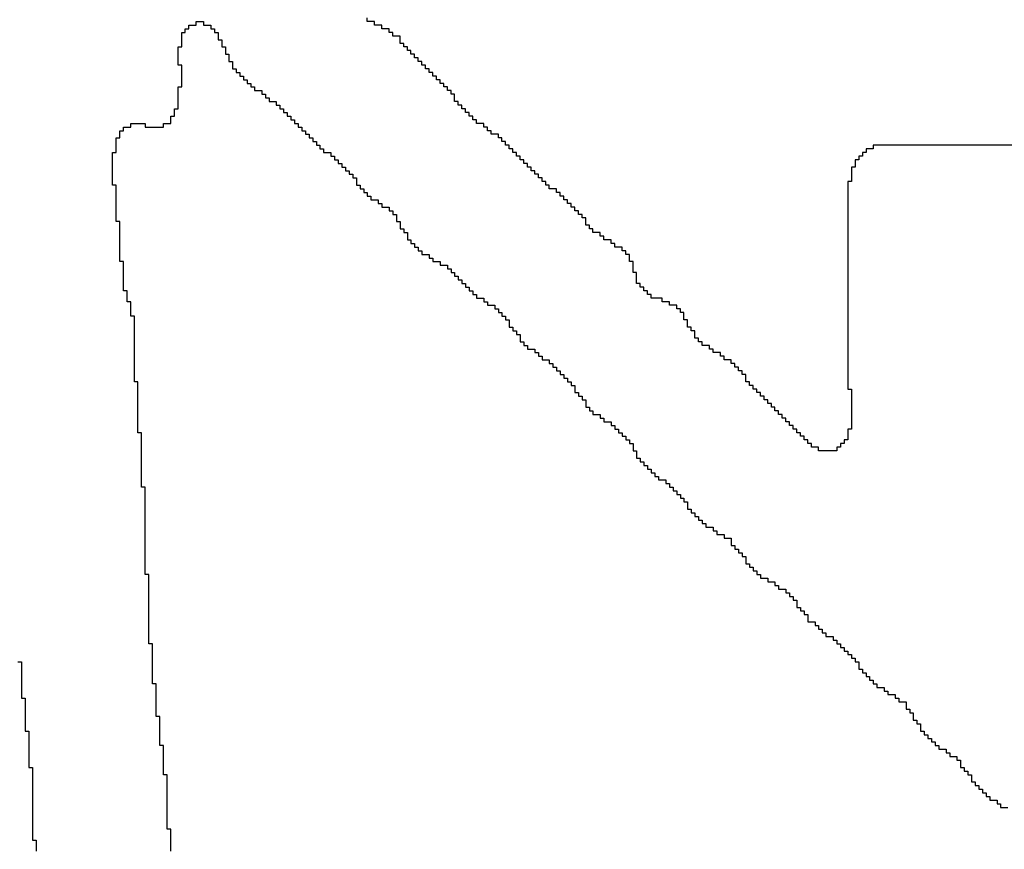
# Model space of a CAD drawing. Header units: millimetres. Extents: x 9.4 to 105.2, y 7.6 to 67.1.
# Tile 124 of 152: x 87.75 to 88.12, y 23.24 to 23.552. Entities that reach past the tile are written whole.
import ezdxf

# ---------------------------------------------------------------- set-up
doc = ezdxf.new("R2010")
doc.units = ezdxf.units.MM
doc.layers.add('BottomOverlay', color=54, linetype='Continuous')

msp = doc.modelspace()

# ---------------------------------------------------------------- linework, layer by layer
at = {"layer": 'BottomOverlay'}
for p, q in [((87.88029, 23.55092), (87.88029, 23.55228)), ((87.81195, 23.54681), (87.81195, 23.54818)), ((87.81195, 23.54818), (87.81331, 23.54818)), ((87.81331, 23.54818), (87.81331, 23.54955)), ((87.81331, 23.54955), (87.81604, 23.54955)), ((87.81604, 23.54955), (87.81604, 23.55092)), ((87.81604, 23.55092), (87.81878, 23.55092)), ((87.81878, 23.55092), (87.81878, 23.54955)), ((87.81878, 23.54955), (87.82151, 23.54955)), ((87.82151, 23.54955), (87.82151, 23.54818)), ((87.82151, 23.54818), (87.82288, 23.54818)), ((87.82288, 23.54818), (87.82288, 23.54681)), ((87.88303, 23.55092), (87.88029, 23.55092)), ((87.88303, 23.54955), (87.88303, 23.55092)), ((87.88576, 23.54955), (87.88303, 23.54955)), ((87.88576, 23.54818), (87.88576, 23.54955)), ((87.8885, 23.54818), (87.88576, 23.54818)), ((87.8885, 23.54681), (87.8885, 23.54818)), ((87.81058, 23.54545), (87.81058, 23.54681)), ((87.81058, 23.54681), (87.81195, 23.54681)), ((87.81058, 23.54408), (87.81058, 23.54545)), ((87.81058, 23.54271), (87.81058, 23.54408)), ((87.82288, 23.54681), (87.82425, 23.54681)), ((87.82425, 23.54681), (87.82425, 23.54545)), ((87.82425, 23.54545), (87.82425, 23.54408)), ((87.82425, 23.54408), (87.82561, 23.54408)), ((87.82561, 23.54408), (87.82561, 23.54271)), ((87.88986, 23.54681), (87.8885, 23.54681)), ((87.88986, 23.54545), (87.88986, 23.54681)), ((87.8926, 23.54545), (87.88986, 23.54545)), ((87.8926, 23.54408), (87.8926, 23.54545)), ((87.8926, 23.54271), (87.8926, 23.54408)), ((87.80921, 23.53998), (87.80921, 23.54134)), ((87.80921, 23.54134), (87.81058, 23.54134)), ((87.80921, 23.53861), (87.80921, 23.53998)), ((87.81058, 23.54134), (87.81058, 23.54271)), ((87.82561, 23.54271), (87.82561, 23.54134)), ((87.82561, 23.54134), (87.82698, 23.54134)), ((87.82698, 23.54134), (87.82698, 23.53998)), ((87.82698, 23.53998), (87.82698, 23.53861)), ((87.89396, 23.54271), (87.8926, 23.54271)), ((87.89396, 23.54134), (87.89396, 23.54271)), ((87.89533, 23.54134), (87.89396, 23.54134)), ((87.89533, 23.53998), (87.89533, 23.54134)), ((87.8967, 23.53998), (87.89533, 23.53998)), ((87.8967, 23.53861), (87.8967, 23.53998)), ((87.80921, 23.53725), (87.80921, 23.53861)), ((87.80921, 23.53588), (87.80921, 23.53725)), ((87.82698, 23.53861), (87.82835, 23.53861)), ((87.82835, 23.53861), (87.82835, 23.53725)), ((87.82835, 23.53725), (87.82835, 23.53588)), ((87.89807, 23.53861), (87.8967, 23.53861)), ((87.89807, 23.53725), (87.89807, 23.53861)), ((87.89943, 23.53725), (87.89807, 23.53725)), ((87.89943, 23.53588), (87.89943, 23.53725)), ((87.80921, 23.53451), (87.80921, 23.53588)), ((87.81058, 23.53451), (87.80921, 23.53451)), ((87.81058, 23.53314), (87.81058, 23.53451)), ((87.81058, 23.53178), (87.81058, 23.53314)), ((87.82835, 23.53588), (87.82972, 23.53588)), ((87.82972, 23.53588), (87.82972, 23.53451)), ((87.82972, 23.53451), (87.82972, 23.53314)), ((87.82972, 23.53314), (87.83108, 23.53314)), ((87.83108, 23.53314), (87.83108, 23.53178)), ((87.9008, 23.53588), (87.89943, 23.53588)), ((87.9008, 23.53451), (87.9008, 23.53588)), ((87.90217, 23.53451), (87.9008, 23.53451)), ((87.90217, 23.53314), (87.90217, 23.53451)), ((87.90354, 23.53314), (87.90217, 23.53314)), ((87.90354, 23.53178), (87.90354, 23.53314)), ((87.81058, 23.53041), (87.81058, 23.53178)), ((87.81058, 23.52904), (87.81058, 23.53041)), ((87.81058, 23.52767), (87.81058, 23.52904)), ((87.83108, 23.53178), (87.83245, 23.53178)), ((87.83245, 23.53178), (87.83245, 23.53041)), ((87.83245, 23.53041), (87.83382, 23.53041)), ((87.83382, 23.53041), (87.83382, 23.52904)), ((87.83382, 23.52904), (87.83518, 23.52904)), ((87.83518, 23.52904), (87.83518, 23.52767)), ((87.9049, 23.53178), (87.90354, 23.53178)), ((87.9049, 23.53041), (87.9049, 23.53178)), ((87.90627, 23.53041), (87.9049, 23.53041)), ((87.90627, 23.52904), (87.90627, 23.53041)), ((87.90763, 23.52904), (87.90627, 23.52904)), ((87.90763, 23.52767), (87.90763, 23.52904)), ((87.80921, 23.52494), (87.80921, 23.52631)), ((87.80921, 23.52631), (87.81058, 23.52631)), ((87.81058, 23.52631), (87.81058, 23.52767)), ((87.83518, 23.52767), (87.83655, 23.52767)), ((87.83655, 23.52767), (87.83655, 23.52631)), ((87.83655, 23.52631), (87.83792, 23.52631)), ((87.83792, 23.52631), (87.83792, 23.52494)), ((87.909, 23.52767), (87.90763, 23.52767)), ((87.909, 23.52631), (87.909, 23.52767)), ((87.91037, 23.52631), (87.909, 23.52631)), ((87.91037, 23.52494), (87.91037, 23.52631)), ((87.80921, 23.52358), (87.80921, 23.52494)), ((87.80921, 23.52221), (87.80921, 23.52358)), ((87.80921, 23.52084), (87.80921, 23.52221)), ((87.83792, 23.52494), (87.84065, 23.52494)), ((87.84065, 23.52494), (87.84065, 23.52358)), ((87.84065, 23.52358), (87.84202, 23.52358)), ((87.84202, 23.52358), (87.84202, 23.52221)), ((87.84202, 23.52221), (87.84339, 23.52221)), ((87.84339, 23.52221), (87.84339, 23.52084)), ((87.91174, 23.52494), (87.91037, 23.52494)), ((87.91174, 23.52358), (87.91174, 23.52494)), ((87.9131, 23.52358), (87.91174, 23.52358)), ((87.9131, 23.52221), (87.9131, 23.52358)), ((87.9131, 23.52084), (87.9131, 23.52221)), ((87.80784, 23.51674), (87.80784, 23.51811)), ((87.80784, 23.51811), (87.80921, 23.51811)), ((87.80921, 23.51947), (87.80921, 23.52084)), ((87.80921, 23.51811), (87.80921, 23.51947)), ((87.84339, 23.52084), (87.84612, 23.52084)), ((87.84612, 23.52084), (87.84612, 23.51947)), ((87.84612, 23.51947), (87.84749, 23.51947)), ((87.84749, 23.51947), (87.84749, 23.51811)), ((87.84749, 23.51811), (87.84885, 23.51811)), ((87.84885, 23.51811), (87.84885, 23.51674)), ((87.91447, 23.52084), (87.9131, 23.52084)), ((87.91447, 23.51947), (87.91447, 23.52084)), ((87.91584, 23.51947), (87.91447, 23.51947)), ((87.91584, 23.51811), (87.91584, 23.51947)), ((87.9172, 23.51811), (87.91584, 23.51811)), ((87.9172, 23.51674), (87.9172, 23.51811)), ((87.80648, 23.514), (87.80648, 23.51537)), ((87.80648, 23.51537), (87.80784, 23.51537)), ((87.80784, 23.51537), (87.80784, 23.51674)), ((87.84885, 23.51674), (87.85022, 23.51674)), ((87.85022, 23.51674), (87.85022, 23.51537)), ((87.85022, 23.51537), (87.85159, 23.51537)), ((87.85159, 23.51537), (87.85159, 23.514)), ((87.91857, 23.51674), (87.9172, 23.51674)), ((87.91857, 23.51537), (87.91857, 23.51674)), ((87.91994, 23.51537), (87.91857, 23.51537)), ((87.91994, 23.514), (87.91994, 23.51537)), ((87.7887, 23.5099), (87.7887, 23.51127)), ((87.7887, 23.51127), (87.79144, 23.51127)), ((87.79144, 23.51127), (87.79144, 23.51264)), ((87.79144, 23.51264), (87.79691, 23.51264)), ((87.79691, 23.51264), (87.79691, 23.51127)), ((87.79691, 23.51127), (87.80374, 23.51127)), ((87.80374, 23.51127), (87.80374, 23.51264)), ((87.80374, 23.51264), (87.80648, 23.51264)), ((87.80648, 23.51264), (87.80648, 23.514)), ((87.85159, 23.514), (87.85295, 23.514)), ((87.85295, 23.514), (87.85295, 23.51264)), ((87.85295, 23.51264), (87.85432, 23.51264)), ((87.85432, 23.51264), (87.85432, 23.51127)), ((87.85432, 23.51127), (87.85569, 23.51127)), ((87.85569, 23.51127), (87.85569, 23.5099)), ((87.9213, 23.514), (87.91994, 23.514)), ((87.9213, 23.51264), (87.9213, 23.514)), ((87.92404, 23.51264), (87.9213, 23.51264)), ((87.92404, 23.51127), (87.92404, 23.51264)), ((87.92541, 23.51127), (87.92404, 23.51127)), ((87.92541, 23.5099), (87.92541, 23.51127)), ((87.78597, 23.5058), (87.78597, 23.50717)), ((87.78597, 23.50717), (87.78734, 23.50717)), ((87.78734, 23.50854), (87.78734, 23.5099)), ((87.78734, 23.5099), (87.7887, 23.5099)), ((87.78734, 23.50717), (87.78734, 23.50854)), ((87.85569, 23.5099), (87.85706, 23.5099)), ((87.85706, 23.5099), (87.85706, 23.50854)), ((87.85706, 23.50854), (87.85842, 23.50854)), ((87.85842, 23.50854), (87.85842, 23.50717)), ((87.85842, 23.50717), (87.85979, 23.50717)), ((87.85979, 23.50717), (87.85979, 23.5058)), ((87.92677, 23.5099), (87.92541, 23.5099)), ((87.92677, 23.50854), (87.92677, 23.5099)), ((87.92951, 23.50854), (87.92677, 23.50854)), ((87.92951, 23.50717), (87.92951, 23.50854)), ((87.93087, 23.50717), (87.92951, 23.50717)), ((87.93087, 23.5058), (87.93087, 23.50717)), ((87.78597, 23.50444), (87.78597, 23.5058)), ((87.78597, 23.50307), (87.78597, 23.50444)), ((87.78597, 23.5017), (87.78597, 23.50307)), ((87.85979, 23.5058), (87.86116, 23.5058)), ((87.86116, 23.5058), (87.86116, 23.50444)), ((87.86116, 23.50444), (87.86252, 23.50444)), ((87.86252, 23.50444), (87.86252, 23.50307)), ((87.86252, 23.50307), (87.86389, 23.50307)), ((87.86389, 23.50307), (87.86389, 23.5017)), ((87.93224, 23.5058), (87.93087, 23.5058)), ((87.93224, 23.50444), (87.93224, 23.5058)), ((87.93361, 23.50444), (87.93224, 23.50444)), ((87.93361, 23.50307), (87.93361, 23.50444)), ((87.93498, 23.50307), (87.93361, 23.50307)), ((87.93498, 23.5017), (87.93498, 23.50307)), ((88.07031, 23.50307), (88.06758, 23.50307)), ((88.06758, 23.50307), (88.06758, 23.5017)), ((88.66223, 23.50444), (88.07031, 23.50444)), ((88.07031, 23.50444), (88.07031, 23.50307)), ((87.7846, 23.50034), (87.7846, 23.5017)), ((87.7846, 23.5017), (87.78597, 23.5017)), ((87.7846, 23.49897), (87.7846, 23.50034)), ((87.86389, 23.5017), (87.86662, 23.5017)), ((87.86662, 23.5017), (87.86662, 23.50034)), ((87.86662, 23.50034), (87.86799, 23.50034)), ((87.86799, 23.50034), (87.86799, 23.49897)), ((87.93634, 23.5017), (87.93498, 23.5017)), ((87.93634, 23.50034), (87.93634, 23.5017)), ((87.93771, 23.50034), (87.93634, 23.50034)), ((87.93771, 23.49897), (87.93771, 23.50034)), ((88.06621, 23.50034), (88.06484, 23.50034)), ((88.06484, 23.50034), (88.06484, 23.49897)), ((88.06758, 23.5017), (88.06621, 23.5017)), ((88.06621, 23.5017), (88.06621, 23.50034)), ((87.7846, 23.4976), (87.7846, 23.49897)), ((87.7846, 23.49623), (87.7846, 23.4976)), ((87.7846, 23.49487), (87.7846, 23.49623)), ((87.86799, 23.49897), (87.86936, 23.49897)), ((87.86936, 23.49897), (87.86936, 23.4976)), ((87.86936, 23.4976), (87.87073, 23.4976)), ((87.87073, 23.4976), (87.87073, 23.49623)), ((87.87073, 23.49623), (87.87209, 23.49623)), ((87.87209, 23.49623), (87.87209, 23.49487)), ((87.93908, 23.49897), (87.93771, 23.49897)), ((87.93908, 23.4976), (87.93908, 23.49897)), ((87.94044, 23.4976), (87.93908, 23.4976)), ((87.94044, 23.49623), (87.94044, 23.4976)), ((87.94181, 23.49623), (87.94044, 23.49623)), ((87.94181, 23.49487), (87.94181, 23.49623)), ((88.06347, 23.49623), (88.06211, 23.49623)), ((88.06211, 23.49623), (88.06211, 23.49487)), ((88.06484, 23.49897), (88.06347, 23.49897)), ((88.06347, 23.49897), (88.06347, 23.4976)), ((88.06347, 23.4976), (88.06347, 23.49623)), ((87.7846, 23.4935), (87.7846, 23.49487)), ((87.7846, 23.49213), (87.7846, 23.4935)), ((87.7846, 23.49077), (87.7846, 23.49213)), ((87.87209, 23.49487), (87.87346, 23.49487)), ((87.87346, 23.49487), (87.87346, 23.4935)), ((87.87346, 23.4935), (87.87483, 23.4935)), ((87.87483, 23.4935), (87.87483, 23.49213)), ((87.87483, 23.49213), (87.87619, 23.49213)), ((87.87619, 23.49213), (87.87619, 23.49077)), ((87.94318, 23.49487), (87.94181, 23.49487)), ((87.94318, 23.4935), (87.94318, 23.49487)), ((87.94454, 23.4935), (87.94318, 23.4935)), ((87.94454, 23.49213), (87.94454, 23.4935)), ((87.94591, 23.49213), (87.94454, 23.49213)), ((87.94591, 23.49077), (87.94591, 23.49213)), ((88.06211, 23.49487), (88.06211, 23.4935)), ((88.06211, 23.4935), (88.06211, 23.49213)), ((88.06211, 23.49213), (88.06211, 23.49077)), ((87.7846, 23.4894), (87.7846, 23.49077)), ((87.78597, 23.4894), (87.7846, 23.4894)), ((87.78597, 23.48803), (87.78597, 23.4894)), ((87.87619, 23.49077), (87.87619, 23.4894)), ((87.87619, 23.4894), (87.87756, 23.4894)), ((87.87756, 23.4894), (87.87756, 23.48803)), ((87.94728, 23.49077), (87.94591, 23.49077)), ((87.94728, 23.4894), (87.94728, 23.49077)), ((87.94865, 23.4894), (87.94728, 23.4894)), ((87.94865, 23.48803), (87.94865, 23.4894)), ((88.06211, 23.49077), (88.06074, 23.49077)), ((88.06074, 23.49077), (88.06074, 23.4894)), ((88.06074, 23.4894), (88.06074, 23.48803)), ((87.78597, 23.48667), (87.78597, 23.48803)), ((87.78597, 23.4853), (87.78597, 23.48667)), ((87.78597, 23.48393), (87.78597, 23.4853)), ((87.87756, 23.48803), (87.87893, 23.48803)), ((87.87893, 23.48803), (87.87893, 23.48667)), ((87.87893, 23.48667), (87.88029, 23.48667)), ((87.88029, 23.48667), (87.88029, 23.4853)), ((87.88029, 23.4853), (87.88166, 23.4853)), ((87.88166, 23.4853), (87.88166, 23.48393)), ((87.95138, 23.48803), (87.94865, 23.48803)), ((87.95138, 23.48667), (87.95138, 23.48803)), ((87.95275, 23.48667), (87.95138, 23.48667)), ((87.95275, 23.4853), (87.95275, 23.48667)), ((87.95411, 23.4853), (87.95275, 23.4853)), ((87.95411, 23.48393), (87.95411, 23.4853)), ((88.06074, 23.48803), (88.06074, 23.48667)), ((88.06074, 23.48667), (88.06074, 23.4853)), ((88.06074, 23.4853), (88.06074, 23.48393)), ((87.78597, 23.48256), (87.78597, 23.48393)), ((87.78597, 23.4812), (87.78597, 23.48256)), ((87.78597, 23.47983), (87.78597, 23.4812)), ((87.88166, 23.48393), (87.8844, 23.48393)), ((87.8844, 23.48393), (87.8844, 23.48256)), ((87.8844, 23.48256), (87.88576, 23.48256)), ((87.88576, 23.48256), (87.88576, 23.4812)), ((87.88576, 23.4812), (87.8885, 23.4812)), ((87.8885, 23.4812), (87.8885, 23.47983)), ((87.95548, 23.48393), (87.95411, 23.48393)), ((87.95548, 23.48256), (87.95548, 23.48393)), ((87.95685, 23.48256), (87.95548, 23.48256)), ((87.95685, 23.4812), (87.95685, 23.48256)), ((87.95821, 23.4812), (87.95685, 23.4812)), ((87.95821, 23.47983), (87.95821, 23.4812)), ((88.06074, 23.48393), (88.06074, 23.48256)), ((88.06074, 23.48256), (88.06074, 23.4812)), ((88.06074, 23.4812), (88.06074, 23.47983)), ((87.78597, 23.47846), (87.78597, 23.47983)), ((87.78597, 23.4771), (87.78597, 23.47846)), ((87.78597, 23.47573), (87.78597, 23.4771)), ((87.8885, 23.47983), (87.88986, 23.47983)), ((87.88986, 23.47983), (87.88986, 23.47846)), ((87.88986, 23.47846), (87.89123, 23.47846)), ((87.89123, 23.47846), (87.89123, 23.4771)), ((87.89123, 23.4771), (87.89123, 23.47573)), ((87.95958, 23.47983), (87.95821, 23.47983)), ((87.95958, 23.47846), (87.95958, 23.47983)), ((87.96095, 23.47846), (87.95958, 23.47846)), ((87.96095, 23.4771), (87.96095, 23.47846)), ((87.96232, 23.4771), (87.96095, 23.4771)), ((87.96232, 23.47573), (87.96232, 23.4771)), ((88.06074, 23.47983), (88.06074, 23.47846)), ((88.06074, 23.47846), (88.06074, 23.4771)), ((88.06074, 23.4771), (88.06074, 23.47573)), ((87.78734, 23.47573), (87.78597, 23.47573)), ((87.78734, 23.47436), (87.78734, 23.47573)), ((87.78734, 23.473), (87.78734, 23.47436)), ((87.89123, 23.47573), (87.8926, 23.47573)), ((87.8926, 23.47573), (87.8926, 23.47436)), ((87.8926, 23.47436), (87.8926, 23.473)), ((87.96232, 23.47436), (87.96232, 23.47573)), ((87.96368, 23.47436), (87.96232, 23.47436)), ((87.96368, 23.473), (87.96368, 23.47436)), ((88.06074, 23.47573), (88.06074, 23.47436)), ((88.06074, 23.47436), (88.06074, 23.473)), ((87.78734, 23.47163), (87.78734, 23.473)), ((87.78734, 23.47026), (87.78734, 23.47163)), ((87.78734, 23.46889), (87.78734, 23.47026)), ((87.8926, 23.473), (87.89396, 23.473)), ((87.89396, 23.473), (87.89396, 23.47163)), ((87.89396, 23.47163), (87.89533, 23.47163)), ((87.89533, 23.47163), (87.89533, 23.47026)), ((87.89533, 23.47026), (87.89533, 23.46889)), ((87.96505, 23.473), (87.96368, 23.473)), ((87.96505, 23.47163), (87.96505, 23.473)), ((87.96778, 23.47163), (87.96505, 23.47163)), ((87.96778, 23.47026), (87.96778, 23.47163)), ((87.96915, 23.47026), (87.96778, 23.47026)), ((87.96915, 23.46889), (87.96915, 23.47026)), ((88.06074, 23.473), (88.06074, 23.47163)), ((88.06074, 23.47163), (88.06074, 23.47026)), ((88.06074, 23.47026), (88.06074, 23.46889)), ((87.78734, 23.46753), (87.78734, 23.46889)), ((87.78734, 23.46616), (87.78734, 23.46753)), ((87.78734, 23.46479), (87.78734, 23.46616)), ((87.89533, 23.46889), (87.8967, 23.46889)), ((87.8967, 23.46889), (87.8967, 23.46753)), ((87.8967, 23.46753), (87.89807, 23.46753)), ((87.89807, 23.46753), (87.89807, 23.46616)), ((87.89807, 23.46616), (87.89943, 23.46616)), ((87.89943, 23.46616), (87.89943, 23.46479)), ((87.97188, 23.46889), (87.96915, 23.46889)), ((87.97188, 23.46753), (87.97188, 23.46889)), ((87.97325, 23.46753), (87.97188, 23.46753)), ((87.97325, 23.46616), (87.97325, 23.46753)), ((87.97599, 23.46616), (87.97325, 23.46616)), ((87.97599, 23.46479), (87.97599, 23.46616)), ((88.06074, 23.46889), (88.06074, 23.46753)), ((88.06074, 23.46753), (88.06074, 23.46616)), ((88.06074, 23.46616), (88.06074, 23.46479)), ((87.78734, 23.46343), (87.78734, 23.46479)), ((87.78734, 23.46206), (87.78734, 23.46343)), ((87.89943, 23.46479), (87.9008, 23.46479)), ((87.9008, 23.46479), (87.9008, 23.46343)), ((87.9008, 23.46343), (87.90354, 23.46343)), ((87.90354, 23.46343), (87.90354, 23.46206)), ((87.97735, 23.46479), (87.97599, 23.46479)), ((87.97735, 23.46343), (87.97735, 23.46479)), ((87.97872, 23.46343), (87.97735, 23.46343)), ((87.97872, 23.46206), (87.97872, 23.46343)), ((88.06074, 23.46479), (88.06074, 23.46343)), ((88.06074, 23.46343), (88.06074, 23.46206)), ((87.78734, 23.46069), (87.78734, 23.46206)), ((87.7887, 23.46069), (87.78734, 23.46069)), ((87.7887, 23.45933), (87.7887, 23.46069)), ((87.7887, 23.45796), (87.7887, 23.45933)), ((87.90354, 23.46206), (87.9049, 23.46206)), ((87.9049, 23.46206), (87.9049, 23.46069)), ((87.9049, 23.46069), (87.90763, 23.46069)), ((87.90763, 23.46069), (87.90763, 23.45933)), ((87.90763, 23.45933), (87.91037, 23.45933)), ((87.91037, 23.45933), (87.91037, 23.45796)), ((87.97872, 23.46069), (87.97872, 23.46206)), ((87.98009, 23.46069), (87.97872, 23.46069)), ((87.98009, 23.45933), (87.98009, 23.46069)), ((87.98009, 23.45796), (87.98009, 23.45933)), ((88.06074, 23.46206), (88.06074, 23.46069)), ((88.06074, 23.46069), (88.06074, 23.45933)), ((88.06074, 23.45933), (88.06074, 23.45796)), ((87.7887, 23.45659), (87.7887, 23.45796)), ((87.7887, 23.45522), (87.7887, 23.45659)), ((87.7887, 23.45386), (87.7887, 23.45522)), ((87.91037, 23.45796), (87.91174, 23.45796)), ((87.91174, 23.45796), (87.91174, 23.45659)), ((87.91174, 23.45659), (87.9131, 23.45659)), ((87.9131, 23.45659), (87.9131, 23.45522)), ((87.9131, 23.45522), (87.91447, 23.45522)), ((87.91447, 23.45522), (87.91447, 23.45386)), ((87.98009, 23.45659), (87.98009, 23.45796)), ((87.98145, 23.45659), (87.98009, 23.45659)), ((87.98145, 23.45522), (87.98145, 23.45659)), ((87.98145, 23.45386), (87.98145, 23.45522)), ((88.06074, 23.45796), (88.06074, 23.45659)), ((88.06074, 23.45659), (88.06074, 23.45522)), ((88.06074, 23.45522), (88.06074, 23.45386)), ((87.7887, 23.45249), (87.7887, 23.45386)), ((87.7887, 23.45112), (87.7887, 23.45249)), ((87.91447, 23.45386), (87.91584, 23.45386)), ((87.91584, 23.45386), (87.91584, 23.45249)), ((87.91584, 23.45249), (87.9172, 23.45249)), ((87.9172, 23.45249), (87.9172, 23.45112)), ((87.98145, 23.45249), (87.98145, 23.45386)), ((87.98282, 23.45249), (87.98145, 23.45249)), ((87.98282, 23.45112), (87.98282, 23.45249)), ((88.06074, 23.45386), (88.06074, 23.45249)), ((88.06074, 23.45249), (88.06074, 23.45112)), ((87.7887, 23.44975), (87.7887, 23.45112)), ((87.79007, 23.44975), (87.7887, 23.44975)), ((87.79007, 23.44839), (87.79007, 23.44975)), ((87.79007, 23.44702), (87.79007, 23.44839)), ((87.9172, 23.45112), (87.91857, 23.45112)), ((87.91857, 23.45112), (87.91857, 23.44975)), ((87.91857, 23.44975), (87.91994, 23.44975)), ((87.91994, 23.44975), (87.91994, 23.44839)), ((87.91994, 23.44839), (87.9213, 23.44839)), ((87.9213, 23.44839), (87.9213, 23.44702)), ((87.98419, 23.45112), (87.98282, 23.45112)), ((87.98419, 23.44975), (87.98419, 23.45112)), ((87.98555, 23.44975), (87.98419, 23.44975)), ((87.98555, 23.44839), (87.98555, 23.44975)), ((87.98692, 23.44839), (87.98555, 23.44839)), ((87.98692, 23.44702), (87.98692, 23.44839)), ((88.06074, 23.45112), (88.06074, 23.44975)), ((88.06074, 23.44975), (88.06074, 23.44839)), ((88.06074, 23.44839), (88.06074, 23.44702)), ((87.79007, 23.44566), (87.79007, 23.44702)), ((87.79144, 23.44566), (87.79007, 23.44566)), ((87.79144, 23.44429), (87.79144, 23.44566)), ((87.79144, 23.44292), (87.79144, 23.44429)), ((87.9213, 23.44702), (87.92404, 23.44702)), ((87.92404, 23.44702), (87.92404, 23.44566)), ((87.92404, 23.44566), (87.92541, 23.44566)), ((87.92541, 23.44566), (87.92541, 23.44429)), ((87.92541, 23.44429), (87.92814, 23.44429)), ((87.92814, 23.44429), (87.92814, 23.44292)), ((87.99102, 23.44702), (87.98692, 23.44702)), ((87.99102, 23.44566), (87.99102, 23.44702)), ((87.99376, 23.44566), (87.99102, 23.44566)), ((87.99376, 23.44429), (87.99376, 23.44566)), ((87.99649, 23.44429), (87.99376, 23.44429)), ((87.99649, 23.44292), (87.99649, 23.44429)), ((88.06074, 23.44702), (88.06074, 23.44566)), ((88.06074, 23.44566), (88.06074, 23.44429)), ((88.06074, 23.44429), (88.06074, 23.44292)), ((87.79144, 23.44155), (87.79144, 23.44292)), ((87.79144, 23.44019), (87.79144, 23.44155)), ((87.79281, 23.44019), (87.79144, 23.44019)), ((87.79281, 23.43882), (87.79281, 23.44019)), ((87.92814, 23.44292), (87.92951, 23.44292)), ((87.92951, 23.44292), (87.92951, 23.44155)), ((87.92951, 23.44155), (87.93087, 23.44155)), ((87.93087, 23.44155), (87.93087, 23.44019)), ((87.93087, 23.44019), (87.93224, 23.44019)), ((87.93224, 23.44019), (87.93224, 23.43882)), ((87.99786, 23.44292), (87.99649, 23.44292)), ((87.99786, 23.44155), (87.99786, 23.44292)), ((87.99922, 23.44155), (87.99786, 23.44155)), ((87.99922, 23.44019), (87.99922, 23.44155)), ((87.99922, 23.43882), (87.99922, 23.44019)), ((88.06074, 23.44292), (88.06074, 23.44155)), ((88.06074, 23.44155), (88.06074, 23.44019)), ((88.06074, 23.44019), (88.06074, 23.43882)), ((87.79281, 23.43745), (87.79281, 23.43882)), ((87.79281, 23.43608), (87.79281, 23.43745)), ((87.93224, 23.43882), (87.93361, 23.43882)), ((87.93361, 23.43882), (87.93361, 23.43745)), ((87.93361, 23.43745), (87.93361, 23.43608)), ((88.00059, 23.43882), (87.99922, 23.43882)), ((88.00059, 23.43745), (88.00059, 23.43882)), ((88.00059, 23.43608), (88.00059, 23.43745)), ((88.06074, 23.43882), (88.06074, 23.43745)), ((88.06074, 23.43745), (88.06074, 23.43608)), ((87.79281, 23.43472), (87.79281, 23.43608)), ((87.79281, 23.43335), (87.79281, 23.43472)), ((87.79281, 23.43199), (87.79281, 23.43335)), ((87.93361, 23.43608), (87.93498, 23.43608)), ((87.93498, 23.43608), (87.93498, 23.43472)), ((87.93498, 23.43472), (87.93634, 23.43472)), ((87.93634, 23.43472), (87.93634, 23.43335)), ((87.93634, 23.43335), (87.93771, 23.43335)), ((87.93771, 23.43335), (87.93771, 23.43199)), ((88.00196, 23.43608), (88.00059, 23.43608)), ((88.00196, 23.43472), (88.00196, 23.43608)), ((88.00333, 23.43472), (88.00196, 23.43472)), ((88.00333, 23.43335), (88.00333, 23.43472)), ((88.00333, 23.43199), (88.00333, 23.43335)), ((88.06074, 23.43608), (88.06074, 23.43472)), ((88.06074, 23.43472), (88.06074, 23.43335)), ((88.06074, 23.43335), (88.06074, 23.43199)), ((87.79281, 23.43062), (87.79281, 23.43199)), ((87.79281, 23.42925), (87.79281, 23.43062)), ((87.79281, 23.42788), (87.79281, 23.42925)), ((87.93771, 23.43199), (87.93771, 23.43062)), ((87.93771, 23.43062), (87.93908, 23.43062)), ((87.93908, 23.43062), (87.93908, 23.42925)), ((87.93908, 23.42925), (87.94044, 23.42925)), ((87.94044, 23.42925), (87.94044, 23.42788)), ((88.00469, 23.43199), (88.00333, 23.43199)), ((88.00469, 23.43062), (88.00469, 23.43199)), ((88.00606, 23.43062), (88.00469, 23.43062)), ((88.00606, 23.42925), (88.00606, 23.43062)), ((88.0088, 23.42925), (88.00606, 23.42925)), ((88.0088, 23.42788), (88.0088, 23.42925)), ((88.06074, 23.43199), (88.06074, 23.43062)), ((88.06074, 23.43062), (88.06074, 23.42925)), ((88.06074, 23.42925), (88.06074, 23.42788)), ((87.79281, 23.42652), (87.79281, 23.42788)), ((87.79281, 23.42515), (87.79281, 23.42652)), ((87.94044, 23.42788), (87.94318, 23.42788)), ((87.94318, 23.42788), (87.94318, 23.42652)), ((87.94318, 23.42652), (87.94454, 23.42652)), ((87.94454, 23.42652), (87.94454, 23.42515)), ((88.01016, 23.42788), (88.0088, 23.42788)), ((88.01016, 23.42652), (88.01016, 23.42788)), ((88.01289, 23.42652), (88.01016, 23.42652)), ((88.01289, 23.42515), (88.01289, 23.42652)), ((88.06074, 23.42788), (88.06074, 23.42652)), ((88.06074, 23.42652), (88.06074, 23.42515)), ((87.79281, 23.42378), (87.79281, 23.42515)), ((87.79281, 23.42241), (87.79281, 23.42378)), ((87.79281, 23.42105), (87.79281, 23.42241)), ((87.94454, 23.42515), (87.94591, 23.42515)), ((87.94591, 23.42515), (87.94591, 23.42378)), ((87.94591, 23.42378), (87.94865, 23.42378)), ((87.94865, 23.42378), (87.94865, 23.42241)), ((87.94865, 23.42241), (87.95001, 23.42241)), ((87.95001, 23.42241), (87.95001, 23.42105)), ((88.01426, 23.42515), (88.01289, 23.42515)), ((88.01426, 23.42378), (88.01426, 23.42515)), ((88.017, 23.42378), (88.01426, 23.42378)), ((88.017, 23.42241), (88.017, 23.42378)), ((88.01836, 23.42241), (88.017, 23.42241)), ((88.01836, 23.42105), (88.01836, 23.42241)), ((88.06074, 23.42515), (88.06074, 23.42378)), ((88.06074, 23.42378), (88.06074, 23.42241)), ((88.06074, 23.42241), (88.06074, 23.42105)), ((87.79281, 23.41968), (87.79281, 23.42105)), ((87.79281, 23.41831), (87.79281, 23.41968)), ((87.79281, 23.41695), (87.79281, 23.41831)), ((87.95001, 23.42105), (87.95138, 23.42105)), ((87.95138, 23.42105), (87.95138, 23.41968)), ((87.95138, 23.41968), (87.95275, 23.41968)), ((87.95275, 23.41968), (87.95275, 23.41831)), ((87.95275, 23.41831), (87.95411, 23.41831)), ((87.95411, 23.41831), (87.95411, 23.41695)), ((88.01973, 23.42105), (88.01836, 23.42105)), ((88.01973, 23.41968), (88.01973, 23.42105)), ((88.0211, 23.41968), (88.01973, 23.41968)), ((88.0211, 23.41831), (88.0211, 23.41968)), ((88.02246, 23.41831), (88.0211, 23.41831)), ((88.02246, 23.41695), (88.02246, 23.41831)), ((88.06074, 23.42105), (88.06074, 23.41968)), ((88.06074, 23.41968), (88.06074, 23.41831)), ((88.06074, 23.41831), (88.06074, 23.41695)), ((87.79281, 23.41558), (87.79281, 23.41695)), ((87.79417, 23.41558), (87.79281, 23.41558)), ((87.79417, 23.41421), (87.79417, 23.41558)), ((87.79417, 23.41285), (87.79417, 23.41421)), ((87.95411, 23.41695), (87.95548, 23.41695)), ((87.95548, 23.41695), (87.95548, 23.41558)), ((87.95548, 23.41558), (87.95685, 23.41558)), ((87.95685, 23.41558), (87.95685, 23.41421)), ((87.95685, 23.41421), (87.95821, 23.41421)), ((87.95821, 23.41421), (87.95821, 23.41285)), ((88.02246, 23.41558), (88.02246, 23.41695)), ((88.02383, 23.41558), (88.02246, 23.41558)), ((88.02383, 23.41421), (88.02383, 23.41558)), ((88.0252, 23.41421), (88.02383, 23.41421)), ((88.0252, 23.41285), (88.0252, 23.41421)), ((88.06074, 23.41695), (88.06074, 23.41558)), ((88.06074, 23.41558), (88.06074, 23.41421)), ((88.06074, 23.41421), (88.06074, 23.41285)), ((87.79417, 23.41148), (87.79417, 23.41285)), ((87.79417, 23.41011), (87.79417, 23.41148)), ((87.95821, 23.41285), (87.95821, 23.41148)), ((87.95821, 23.41148), (87.95958, 23.41148)), ((87.95958, 23.41148), (87.95958, 23.41011)), ((88.02657, 23.41285), (88.0252, 23.41285)), ((88.02657, 23.41148), (88.02657, 23.41285)), ((88.02793, 23.41148), (88.02657, 23.41148)), ((88.02793, 23.41011), (88.02793, 23.41148)), ((88.06074, 23.41285), (88.06211, 23.41285)), ((88.06211, 23.41285), (88.06211, 23.41148)), ((88.06211, 23.41148), (88.06211, 23.41011)), ((87.79417, 23.40875), (87.79417, 23.41011)), ((87.79417, 23.40738), (87.79417, 23.40875)), ((87.79417, 23.40601), (87.79417, 23.40738)), ((87.95958, 23.41011), (87.96095, 23.41011)), ((87.96095, 23.41011), (87.96095, 23.40875)), ((87.96095, 23.40875), (87.96232, 23.40875)), ((87.96232, 23.40875), (87.96232, 23.40738)), ((87.96232, 23.40738), (87.96232, 23.40601)), ((88.0293, 23.41011), (88.02793, 23.41011)), ((88.0293, 23.40875), (88.0293, 23.41011)), ((88.03067, 23.40875), (88.0293, 23.40875)), ((88.03067, 23.40738), (88.03067, 23.40875)), ((88.03203, 23.40738), (88.03067, 23.40738)), ((88.03203, 23.40601), (88.03203, 23.40738)), ((88.06211, 23.41011), (88.06211, 23.40875)), ((88.06211, 23.40875), (88.06211, 23.40738)), ((88.06211, 23.40738), (88.06211, 23.40601)), ((87.79417, 23.40464), (87.79417, 23.40601)), ((87.79417, 23.40328), (87.79417, 23.40464)), ((87.79417, 23.40191), (87.79417, 23.40328)), ((87.96232, 23.40601), (87.96368, 23.40601)), ((87.96368, 23.40601), (87.96368, 23.40464)), ((87.96368, 23.40464), (87.96505, 23.40464)), ((87.96505, 23.40464), (87.96505, 23.40328)), ((87.96505, 23.40328), (87.96778, 23.40328)), ((87.96778, 23.40328), (87.96778, 23.40191)), ((88.0334, 23.40601), (88.03203, 23.40601)), ((88.0334, 23.40464), (88.0334, 23.40601)), ((88.03477, 23.40464), (88.0334, 23.40464)), ((88.03477, 23.40328), (88.03477, 23.40464)), ((88.03613, 23.40328), (88.03477, 23.40328)), ((88.03613, 23.40191), (88.03613, 23.40328)), ((88.06211, 23.40601), (88.06211, 23.40464)), ((88.06211, 23.40464), (88.06211, 23.40328)), ((88.06211, 23.40328), (88.06211, 23.40191)), ((87.79417, 23.40054), (87.79417, 23.40191)), ((87.79417, 23.39918), (87.79417, 23.40054)), ((87.96778, 23.40191), (87.96915, 23.40191)), ((87.96915, 23.40191), (87.96915, 23.40054)), ((87.96915, 23.40054), (87.97188, 23.40054)), ((87.97188, 23.40054), (87.97188, 23.39918)), ((88.0375, 23.40191), (88.03613, 23.40191)), ((88.0375, 23.40054), (88.0375, 23.40191)), ((88.03887, 23.40054), (88.0375, 23.40054)), ((88.03887, 23.39918), (88.03887, 23.40054)), ((88.06211, 23.40191), (88.06211, 23.40054)), ((88.06211, 23.40054), (88.06211, 23.39918)), ((87.79417, 23.39781), (87.79417, 23.39918)), ((87.79417, 23.39644), (87.79417, 23.39781)), ((87.79554, 23.39644), (87.79417, 23.39644)), ((87.79554, 23.39508), (87.79554, 23.39644)), ((87.97188, 23.39918), (87.97325, 23.39918)), ((87.97325, 23.39918), (87.97325, 23.39781)), ((87.97325, 23.39781), (87.97462, 23.39781)), ((87.97462, 23.39781), (87.97462, 23.39644)), ((87.97462, 23.39644), (87.97599, 23.39644)), ((87.97599, 23.39644), (87.97599, 23.39508)), ((88.04024, 23.39918), (88.03887, 23.39918)), ((88.04024, 23.39781), (88.04024, 23.39918)), ((88.0416, 23.39781), (88.04024, 23.39781)), ((88.0416, 23.39644), (88.0416, 23.39781)), ((88.04297, 23.39644), (88.0416, 23.39644)), ((88.04297, 23.39508), (88.04297, 23.39644)), ((88.06211, 23.39781), (88.06074, 23.39781)), ((88.06074, 23.39781), (88.06074, 23.39644)), ((88.06074, 23.39644), (88.06074, 23.39508)), ((88.06211, 23.39918), (88.06211, 23.39781)), ((87.79554, 23.39371), (87.79554, 23.39508)), ((87.79554, 23.39234), (87.79554, 23.39371)), ((87.79554, 23.39097), (87.79554, 23.39234)), ((87.97599, 23.39508), (87.97735, 23.39508)), ((87.97735, 23.39508), (87.97735, 23.39371)), ((87.97735, 23.39371), (87.97872, 23.39371)), ((87.97872, 23.39371), (87.97872, 23.39234)), ((87.97872, 23.39234), (87.98009, 23.39234)), ((87.98009, 23.39234), (87.98009, 23.39097)), ((88.04434, 23.39508), (88.04297, 23.39508)), ((88.04434, 23.39371), (88.04434, 23.39508)), ((88.0457, 23.39371), (88.04434, 23.39371)), ((88.0457, 23.39234), (88.0457, 23.39371)), ((88.04707, 23.39234), (88.0457, 23.39234)), ((88.04707, 23.39097), (88.04707, 23.39234)), ((88.05937, 23.39234), (88.05801, 23.39234)), ((88.05801, 23.39234), (88.05801, 23.39097)), ((88.06074, 23.39371), (88.05937, 23.39371)), ((88.05937, 23.39371), (88.05937, 23.39234)), ((88.06074, 23.39508), (88.06074, 23.39371)), ((87.79554, 23.38961), (87.79554, 23.39097)), ((87.79554, 23.38824), (87.79554, 23.38961)), ((87.98009, 23.39097), (87.98009, 23.38961)), ((87.98009, 23.38961), (87.98145, 23.38961)), ((87.98145, 23.38961), (87.98145, 23.38824)), ((88.0498, 23.39097), (88.04707, 23.39097)), ((88.0498, 23.38961), (88.0498, 23.39097)), ((88.05664, 23.38961), (88.0498, 23.38961)), ((88.05801, 23.39097), (88.05664, 23.39097)), ((88.05664, 23.39097), (88.05664, 23.38961)), ((87.79554, 23.38687), (87.79554, 23.38824)), ((87.79554, 23.38551), (87.79554, 23.38687)), ((87.79554, 23.38414), (87.79554, 23.38551)), ((87.98145, 23.38824), (87.98145, 23.38687)), ((87.98145, 23.38687), (87.98282, 23.38687)), ((87.98282, 23.38687), (87.98282, 23.38551)), ((87.98282, 23.38551), (87.98419, 23.38551)), ((87.98419, 23.38551), (87.98419, 23.38414)), ((87.79554, 23.38277), (87.79554, 23.38414)), ((87.79554, 23.38141), (87.79554, 23.38277)), ((87.79554, 23.38004), (87.79554, 23.38141)), ((87.98419, 23.38414), (87.98555, 23.38414)), ((87.98555, 23.38414), (87.98555, 23.38277)), ((87.98555, 23.38277), (87.98692, 23.38277)), ((87.98692, 23.38277), (87.98692, 23.38141)), ((87.98692, 23.38141), (87.98829, 23.38141)), ((87.98829, 23.38141), (87.98829, 23.38004)), ((87.79554, 23.37867), (87.79554, 23.38004)), ((87.79554, 23.3773), (87.79554, 23.37867)), ((87.79554, 23.37594), (87.79554, 23.3773)), ((87.98829, 23.38004), (87.98966, 23.38004)), ((87.98966, 23.38004), (87.98966, 23.37867)), ((87.98966, 23.37867), (87.99239, 23.37867)), ((87.99239, 23.37867), (87.99239, 23.3773)), ((87.99239, 23.3773), (87.99376, 23.3773)), ((87.99376, 23.3773), (87.99376, 23.37594)), ((87.79691, 23.37594), (87.79554, 23.37594)), ((87.79691, 23.37457), (87.79691, 23.37594)), ((87.79691, 23.3732), (87.79691, 23.37457)), ((87.99376, 23.37594), (87.99513, 23.37594)), ((87.99513, 23.37594), (87.99513, 23.37457)), ((87.99513, 23.37457), (87.99649, 23.37457)), ((87.99649, 23.37457), (87.99649, 23.3732)), ((87.79691, 23.37184), (87.79691, 23.3732)), ((87.79691, 23.37047), (87.79691, 23.37184)), ((87.79691, 23.3691), (87.79691, 23.37047)), ((87.99649, 23.3732), (87.99786, 23.3732)), ((87.99786, 23.3732), (87.99786, 23.37184)), ((87.99786, 23.37184), (87.99922, 23.37184)), ((87.99922, 23.37184), (87.99922, 23.37047)), ((87.99922, 23.37047), (88.00059, 23.37047)), ((88.00059, 23.37047), (88.00059, 23.3691)), ((87.79691, 23.36774), (87.79691, 23.3691)), ((87.79691, 23.36637), (87.79691, 23.36774)), ((87.79691, 23.365), (87.79691, 23.36637)), ((88.00059, 23.3691), (88.00059, 23.36774)), ((88.00059, 23.36774), (88.00196, 23.36774)), ((88.00196, 23.36774), (88.00196, 23.36637)), ((88.00196, 23.36637), (88.00333, 23.36637)), ((88.00333, 23.36637), (88.00333, 23.365)), ((87.79691, 23.36363), (87.79691, 23.365)), ((87.79691, 23.36227), (87.79691, 23.36363)), ((88.00333, 23.365), (88.00469, 23.365)), ((88.00469, 23.365), (88.00469, 23.36363)), ((88.00469, 23.36363), (88.00606, 23.36363)), ((88.00606, 23.36363), (88.00606, 23.36227)), ((87.79691, 23.3609), (87.79691, 23.36227)), ((87.79691, 23.35953), (87.79691, 23.3609)), ((87.79691, 23.35817), (87.79691, 23.35953)), ((88.00606, 23.36227), (88.00743, 23.36227)), ((88.00743, 23.36227), (88.00743, 23.3609)), ((88.00743, 23.3609), (88.01016, 23.3609)), ((88.01016, 23.3609), (88.01016, 23.35953)), ((88.01016, 23.35953), (88.01153, 23.35953)), ((88.01153, 23.35953), (88.01153, 23.35817)), ((87.79691, 23.3568), (87.79691, 23.35817)), ((87.79691, 23.35543), (87.79691, 23.3568)), ((87.79691, 23.35407), (87.79691, 23.35543)), ((88.01153, 23.35817), (88.01426, 23.35817)), ((88.01426, 23.35817), (88.01426, 23.3568)), ((88.01426, 23.3568), (88.017, 23.3568)), ((88.017, 23.3568), (88.017, 23.35543)), ((88.017, 23.35543), (88.017, 23.35407)), ((87.79691, 23.3527), (87.79691, 23.35407)), ((87.79691, 23.35133), (87.79691, 23.3527)), ((88.017, 23.35407), (88.01836, 23.35407)), ((88.01836, 23.35407), (88.01836, 23.3527)), ((88.01836, 23.3527), (88.01973, 23.3527)), ((88.01973, 23.3527), (88.01973, 23.35133)), ((87.79691, 23.34996), (87.79691, 23.35133)), ((87.79691, 23.3486), (87.79691, 23.34996)), ((87.79691, 23.34723), (87.79691, 23.3486)), ((88.01973, 23.35133), (88.0211, 23.35133)), ((88.0211, 23.35133), (88.0211, 23.34996)), ((88.0211, 23.34996), (88.02246, 23.34996)), ((88.02246, 23.34996), (88.02246, 23.3486)), ((88.02246, 23.3486), (88.02246, 23.34723)), ((87.79691, 23.34586), (87.79691, 23.34723)), ((87.79691, 23.34449), (87.79691, 23.34586)), ((87.79691, 23.34313), (87.79691, 23.34449)), ((88.02246, 23.34723), (88.02383, 23.34723)), ((88.02383, 23.34723), (88.02383, 23.34586)), ((88.02383, 23.34586), (88.0252, 23.34586)), ((88.0252, 23.34586), (88.0252, 23.34449)), ((88.0252, 23.34449), (88.02657, 23.34449)), ((88.02657, 23.34449), (88.02657, 23.34313)), ((87.79827, 23.34313), (87.79691, 23.34313)), ((87.79827, 23.34176), (87.79827, 23.34313)), ((87.79827, 23.3404), (87.79827, 23.34176)), ((87.79827, 23.33903), (87.79827, 23.3404)), ((88.02657, 23.34313), (88.02793, 23.34313)), ((88.02793, 23.34313), (88.02793, 23.34176)), ((88.02793, 23.34176), (88.03067, 23.34176)), ((88.03067, 23.34176), (88.03067, 23.3404)), ((88.03067, 23.3404), (88.0334, 23.3404)), ((88.0334, 23.3404), (88.0334, 23.33903)), ((87.79827, 23.33766), (87.79827, 23.33903)), ((87.79827, 23.33629), (87.79827, 23.33766)), ((88.0334, 23.33903), (88.03477, 23.33903)), ((88.03477, 23.33903), (88.03477, 23.33766)), ((88.03477, 23.33766), (88.0375, 23.33766)), ((88.0375, 23.33766), (88.0375, 23.33629)), ((87.79827, 23.33493), (87.79827, 23.33629)), ((87.79827, 23.33356), (87.79827, 23.33493)), ((87.79827, 23.33219), (87.79827, 23.33356)), ((88.0375, 23.33629), (88.03887, 23.33629)), ((88.03887, 23.33629), (88.03887, 23.33493)), ((88.03887, 23.33493), (88.04024, 23.33493)), ((88.04024, 23.33493), (88.04024, 23.33356)), ((88.04024, 23.33356), (88.0416, 23.33356)), ((88.0416, 23.33356), (88.0416, 23.33219)), ((87.79827, 23.33082), (87.79827, 23.33219)), ((87.79827, 23.32946), (87.79827, 23.33082)), ((87.79827, 23.32809), (87.79827, 23.32946)), ((88.0416, 23.33219), (88.0416, 23.33082)), ((88.0416, 23.33082), (88.04297, 23.33082)), ((88.04297, 23.33082), (88.04297, 23.32946)), ((88.04297, 23.32946), (88.04434, 23.32946)), ((88.04434, 23.32946), (88.04434, 23.32809)), ((87.79827, 23.32672), (87.79827, 23.32809)), ((87.79827, 23.32536), (87.79827, 23.32672)), ((88.04434, 23.32809), (88.0457, 23.32809)), ((88.0457, 23.32809), (88.0457, 23.32672)), ((88.0457, 23.32672), (88.0457, 23.32536)), ((87.79827, 23.32399), (87.79827, 23.32536)), ((87.79827, 23.32262), (87.79827, 23.32399)), ((87.79827, 23.32126), (87.79827, 23.32262)), ((88.0457, 23.32536), (88.04844, 23.32536)), ((88.04844, 23.32536), (88.04844, 23.32399)), ((88.04844, 23.32399), (88.0498, 23.32399)), ((88.0498, 23.32399), (88.0498, 23.32262)), ((88.0498, 23.32262), (88.05117, 23.32262)), ((88.05117, 23.32262), (88.05117, 23.32126)), ((87.79827, 23.31989), (87.79827, 23.32126)), ((87.79827, 23.31852), (87.79827, 23.31989)), ((87.79827, 23.31715), (87.79827, 23.31852)), ((88.05117, 23.32126), (88.05254, 23.32126)), ((88.05254, 23.32126), (88.05254, 23.31989)), ((88.05254, 23.31989), (88.05527, 23.31989)), ((88.05527, 23.31989), (88.05527, 23.31852)), ((88.05527, 23.31852), (88.05664, 23.31852)), ((88.05664, 23.31852), (88.05664, 23.31715)), ((87.79964, 23.31715), (87.79827, 23.31715)), ((87.79964, 23.31579), (87.79964, 23.31715)), ((87.79964, 23.31442), (87.79964, 23.31579)), ((87.79964, 23.31305), (87.79964, 23.31442)), ((88.05664, 23.31715), (88.05801, 23.31715)), ((88.05801, 23.31715), (88.05801, 23.31579)), ((88.05801, 23.31579), (88.05937, 23.31579)), ((88.05937, 23.31579), (88.05937, 23.31442)), ((88.05937, 23.31442), (88.06074, 23.31442)), ((88.06074, 23.31442), (88.06074, 23.31305)), ((87.79964, 23.31169), (87.79964, 23.31305)), ((87.79964, 23.31032), (87.79964, 23.31169)), ((88.06074, 23.31305), (88.06211, 23.31305)), ((88.06211, 23.31305), (88.06211, 23.31169)), ((88.06211, 23.31169), (88.06347, 23.31169)), ((88.06347, 23.31169), (88.06347, 23.31032)), ((87.74906, 23.31032), (87.75043, 23.31032)), ((87.75043, 23.31032), (87.75043, 23.30895)), ((87.75043, 23.30895), (87.75043, 23.30759)), ((87.75043, 23.30759), (87.75043, 23.30622)), ((87.79964, 23.30895), (87.79964, 23.31032)), ((87.79964, 23.30759), (87.79964, 23.30895)), ((87.79964, 23.30622), (87.79964, 23.30759)), ((88.06347, 23.31032), (88.06484, 23.31032)), ((88.06484, 23.31032), (88.06484, 23.30895)), ((88.06484, 23.30895), (88.06484, 23.30759)), ((88.06484, 23.30759), (88.06621, 23.30759)), ((88.06621, 23.30759), (88.06621, 23.30622)), ((87.75043, 23.30622), (87.75043, 23.30485)), ((87.75043, 23.30485), (87.75043, 23.30349)), ((87.75043, 23.30349), (87.75043, 23.30212)), ((87.79964, 23.30485), (87.79964, 23.30622)), ((87.79964, 23.30349), (87.79964, 23.30485)), ((87.79964, 23.30212), (87.79964, 23.30349)), ((88.06621, 23.30622), (88.06758, 23.30622)), ((88.06758, 23.30622), (88.06758, 23.30485)), ((88.06758, 23.30485), (88.06894, 23.30485)), ((88.06894, 23.30485), (88.06894, 23.30349)), ((88.06894, 23.30349), (88.07031, 23.30349)), ((88.07031, 23.30349), (88.07031, 23.30212)), ((87.75043, 23.30212), (87.75043, 23.30075)), ((87.75043, 23.30075), (87.75043, 23.29938)), ((87.80101, 23.30212), (87.79964, 23.30212)), ((87.80101, 23.30075), (87.80101, 23.30212)), ((87.80101, 23.29938), (87.80101, 23.30075)), ((88.07031, 23.30212), (88.07168, 23.30212)), ((88.07168, 23.30212), (88.07168, 23.30075)), ((88.07168, 23.30075), (88.07441, 23.30075)), ((88.07441, 23.30075), (88.07441, 23.29938)), ((87.75043, 23.29938), (87.75043, 23.29802)), ((87.75043, 23.29802), (87.75043, 23.29665)), ((87.75043, 23.29665), (87.7518, 23.29665)), ((87.7518, 23.29665), (87.7518, 23.29528)), ((87.80101, 23.29802), (87.80101, 23.29938)), ((87.80101, 23.29665), (87.80101, 23.29802)), ((87.80101, 23.29528), (87.80101, 23.29665)), ((88.07441, 23.29938), (88.07578, 23.29938)), ((88.07578, 23.29938), (88.07578, 23.29802)), ((88.07578, 23.29802), (88.07851, 23.29802)), ((88.07851, 23.29802), (88.07851, 23.29665)), ((88.07851, 23.29665), (88.07988, 23.29665)), ((88.07988, 23.29665), (88.07988, 23.29528)), ((87.7518, 23.29528), (87.7518, 23.29392)), ((87.7518, 23.29392), (87.7518, 23.29255)), ((87.7518, 23.29255), (87.7518, 23.29118)), ((87.80101, 23.29392), (87.80101, 23.29528)), ((87.80101, 23.29255), (87.80101, 23.29392)), ((87.80101, 23.29118), (87.80101, 23.29255)), ((88.07988, 23.29528), (88.08261, 23.29528)), ((88.08261, 23.29528), (88.08261, 23.29392)), ((88.08261, 23.29392), (88.08261, 23.29255)), ((88.08261, 23.29255), (88.08398, 23.29255)), ((88.08398, 23.29255), (88.08398, 23.29118)), ((87.7518, 23.29118), (87.7518, 23.28982)), ((87.7518, 23.28982), (87.7518, 23.28845)), ((87.80101, 23.28982), (87.80101, 23.29118)), ((87.80237, 23.28982), (87.80101, 23.28982)), ((87.80237, 23.28845), (87.80237, 23.28982)), ((88.08398, 23.29118), (88.08535, 23.29118)), ((88.08535, 23.29118), (88.08535, 23.28982)), ((88.08535, 23.28982), (88.08535, 23.28845)), ((87.7518, 23.28845), (87.7518, 23.28708)), ((87.7518, 23.28708), (87.7518, 23.28571)), ((87.7518, 23.28571), (87.7518, 23.28435)), ((87.80237, 23.28708), (87.80237, 23.28845)), ((87.80237, 23.28571), (87.80237, 23.28708)), ((87.80237, 23.28435), (87.80237, 23.28571)), ((88.08535, 23.28845), (88.08671, 23.28845)), ((88.08671, 23.28845), (88.08671, 23.28708)), ((88.08671, 23.28708), (88.08808, 23.28708)), ((88.08808, 23.28708), (88.08808, 23.28571)), ((88.08808, 23.28571), (88.08808, 23.28435)), ((87.7518, 23.28435), (87.75316, 23.28435)), ((87.75316, 23.28435), (87.75316, 23.28298)), ((87.75316, 23.28298), (87.75316, 23.28161)), ((87.75316, 23.28161), (87.75316, 23.28025)), ((87.80237, 23.28298), (87.80237, 23.28435)), ((87.80237, 23.28161), (87.80237, 23.28298)), ((87.80237, 23.28025), (87.80237, 23.28161)), ((88.08808, 23.28435), (88.08945, 23.28435)), ((88.08945, 23.28435), (88.08945, 23.28298)), ((88.08945, 23.28298), (88.09081, 23.28298)), ((88.09081, 23.28298), (88.09081, 23.28161)), ((88.09081, 23.28161), (88.09218, 23.28161)), ((88.09218, 23.28161), (88.09218, 23.28025)), ((87.75316, 23.28025), (87.75316, 23.27888)), ((87.75316, 23.27888), (87.75316, 23.27751)), ((87.75316, 23.27751), (87.75316, 23.27615)), ((87.80237, 23.27888), (87.80237, 23.28025)), ((87.80374, 23.27888), (87.80237, 23.27888)), ((87.80374, 23.27751), (87.80374, 23.27888)), ((87.80374, 23.27615), (87.80374, 23.27751)), ((88.09218, 23.28025), (88.09355, 23.28025)), ((88.09355, 23.28025), (88.09355, 23.27888)), ((88.09355, 23.27888), (88.09492, 23.27888)), ((88.09492, 23.27888), (88.09492, 23.27751)), ((88.09492, 23.27751), (88.09765, 23.27751)), ((88.09765, 23.27751), (88.09765, 23.27615)), ((87.75316, 23.27615), (87.75316, 23.27478)), ((87.75316, 23.27478), (87.75316, 23.27341)), ((87.80374, 23.27478), (87.80374, 23.27615)), ((87.80374, 23.27341), (87.80374, 23.27478)), ((88.09765, 23.27615), (88.09902, 23.27615)), ((88.09902, 23.27615), (88.09902, 23.27478)), ((88.09902, 23.27478), (88.10175, 23.27478)), ((88.10175, 23.27478), (88.10175, 23.27341)), ((87.75316, 23.27341), (87.75316, 23.27204)), ((87.75316, 23.27204), (87.75316, 23.27068)), ((87.75316, 23.27068), (87.75453, 23.27068)), ((87.75453, 23.27068), (87.75453, 23.26931)), ((87.80374, 23.27204), (87.80374, 23.27341)), ((87.80374, 23.27068), (87.80374, 23.27204)), ((87.80374, 23.26931), (87.80374, 23.27068)), ((88.10175, 23.27341), (88.10312, 23.27341)), ((88.10312, 23.27341), (88.10312, 23.27204)), ((88.10312, 23.27204), (88.10312, 23.27068)), ((88.10312, 23.27068), (88.10448, 23.27068)), ((88.10448, 23.27068), (88.10448, 23.26931)), ((87.75453, 23.26931), (87.75453, 23.26794)), ((87.75453, 23.26794), (87.75453, 23.26658)), ((87.75453, 23.26658), (87.75453, 23.26521)), ((87.80374, 23.26794), (87.80374, 23.26931)), ((87.80511, 23.26794), (87.80374, 23.26794)), ((87.80511, 23.26658), (87.80511, 23.26794)), ((87.80511, 23.26521), (87.80511, 23.26658)), ((88.10448, 23.26931), (88.10585, 23.26931)), ((88.10585, 23.26931), (88.10585, 23.26794)), ((88.10585, 23.26794), (88.10722, 23.26794)), ((88.10722, 23.26794), (88.10722, 23.26658)), ((88.10722, 23.26658), (88.10722, 23.26521)), ((87.75453, 23.26521), (87.75453, 23.26384)), ((87.75453, 23.26384), (87.75453, 23.26248)), ((87.80511, 23.26384), (87.80511, 23.26521)), ((87.80511, 23.26248), (87.80511, 23.26384)), ((88.10722, 23.26521), (88.10859, 23.26521)), ((88.10859, 23.26521), (88.10859, 23.26384)), ((88.10859, 23.26384), (88.10995, 23.26384)), ((88.10995, 23.26384), (88.10995, 23.26248)), ((87.75453, 23.26248), (87.75453, 23.26111)), ((87.75453, 23.26111), (87.75453, 23.25974)), ((87.75453, 23.25974), (87.75453, 23.25837)), ((87.80511, 23.26111), (87.80511, 23.26248)), ((87.80511, 23.25974), (87.80511, 23.26111)), ((87.80511, 23.25837), (87.80511, 23.25974)), ((88.10995, 23.26248), (88.11132, 23.26248)), ((88.11132, 23.26248), (88.11132, 23.26111)), ((88.11132, 23.26111), (88.11269, 23.26111)), ((88.11269, 23.26111), (88.11269, 23.25974)), ((88.11269, 23.25974), (88.11405, 23.25974)), ((88.11405, 23.25974), (88.11405, 23.25837)), ((87.75453, 23.25837), (87.75453, 23.25701)), ((87.75453, 23.25701), (87.75453, 23.25564)), ((87.75453, 23.25564), (87.75453, 23.25427)), ((87.80511, 23.25701), (87.80511, 23.25837)), ((87.80511, 23.25564), (87.80511, 23.25701)), ((87.80511, 23.25427), (87.80511, 23.25564)), ((88.11405, 23.25837), (88.11679, 23.25837)), ((88.11679, 23.25837), (88.11679, 23.25701)), ((88.11679, 23.25701), (88.11815, 23.25701)), ((88.11815, 23.25701), (88.11815, 23.25564)), ((88.11815, 23.25564), (88.12089, 23.25564)), ((87.75453, 23.25427), (87.75453, 23.2529)), ((87.75453, 23.2529), (87.75453, 23.25154)), ((87.75453, 23.25154), (87.75453, 23.25017)), ((87.80511, 23.2529), (87.80511, 23.25427)), ((87.80511, 23.25154), (87.80511, 23.2529)), ((87.80511, 23.25017), (87.80511, 23.25154)), ((87.75453, 23.25017), (87.75453, 23.24881)), ((87.75453, 23.24881), (87.75453, 23.24744)), ((87.80511, 23.24881), (87.80511, 23.25017)), ((87.80511, 23.24744), (87.80511, 23.24881)), ((87.75453, 23.24744), (87.75453, 23.24607)), ((87.75453, 23.24607), (87.75453, 23.2447)), ((87.75453, 23.2447), (87.75453, 23.24334)), ((87.80648, 23.24744), (87.80511, 23.24744)), ((87.80648, 23.24607), (87.80648, 23.24744)), ((87.80648, 23.2447), (87.80648, 23.24607)), ((87.80648, 23.24334), (87.80648, 23.2447)), ((87.75453, 23.24334), (87.7559, 23.24334)), ((87.7559, 23.24334), (87.7559, 23.24197)), ((87.7559, 23.24197), (87.7559, 23.2406)), ((87.7559, 23.2406), (87.7559, 23.23923)), ((87.80648, 23.24197), (87.80648, 23.24334)), ((87.80648, 23.2406), (87.80648, 23.24197)), ((87.80648, 23.23923), (87.80648, 23.2406))]:
    msp.add_line(p, q, dxfattribs=at)

doc.saveas('drawing.dxf')
